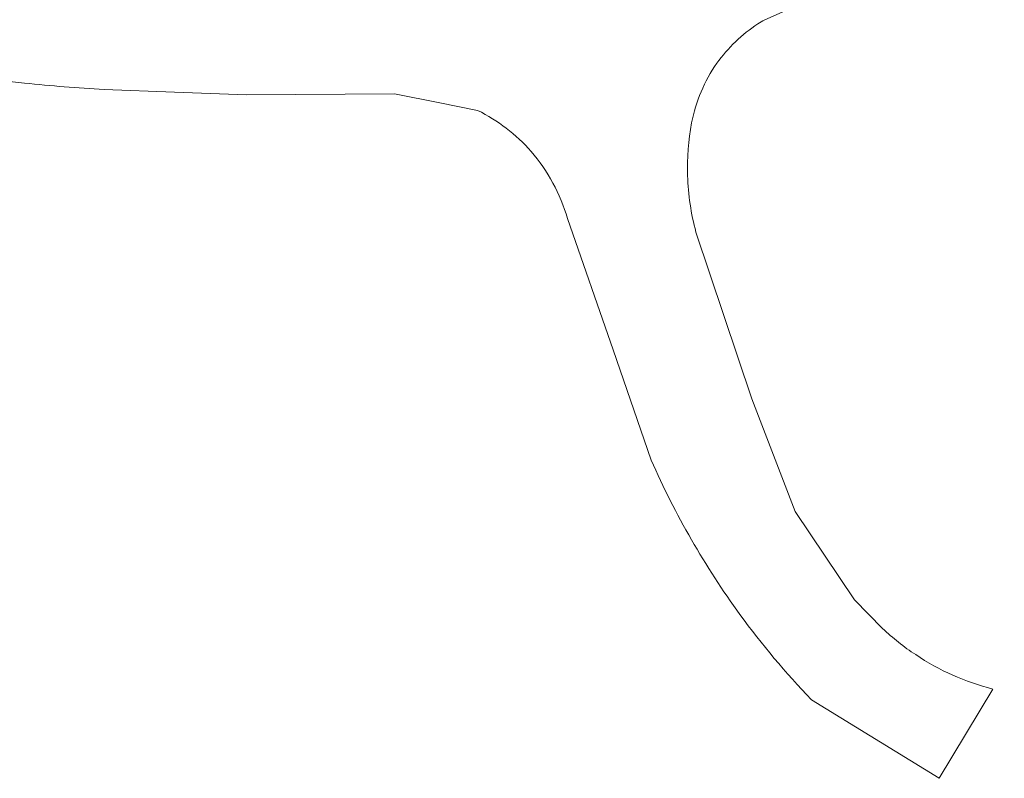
# Model space of a CAD drawing. Header units: metres. Extents: x 125349 to 128236, y 501602 to 503797.
# Tile 149 of 256: x 127040 to 127068, y 501770 to 501792. Entities that reach past the tile are written whole.
import ezdxf

# ---------------------------------------------------------------- set-up
doc = ezdxf.new("R2010")
doc.units = ezdxf.units.M
doc.layers.add('B-WE-VH-GESLOTENVERHARDING_ASFALT-GV', color=10, linetype='CONTINUOUS', lineweight=18)

msp = doc.modelspace()

# ---------------------------------------------------------------- linework, layer by layer
at = {"layer": 'B-WE-VH-GESLOTENVERHARDING_ASFALT-GV', "flags": 128}
for points in [[(127060.708, 501791.573), (127061.629, 501791.972), (127064.297, 501793.128), (127067.517, 501794.523)], [(127041.928, 501789.593), (127043.93, 501789.515), (127045.979, 501789.436), (127050.182, 501789.468), (127051.469, 501789.211), (127052.545, 501788.996)], [(127055.102, 501785.922), (127056.396, 501782.189), (127057.48, 501779.06)], [(127064.055, 501774.278), (127063.26, 501775.092), (127061.576, 501777.598), (127060.338, 501780.803), (127058.752, 501785.538)], [(127065.666, 501770.018), (127067.19, 501772.555)], [(127062.034, 501772.252), (127065.666, 501770.018)]]:
    msp.add_lwpolyline(points, dxfattribs=at)
at = {"layer": 'B-WE-VH-GESLOTENVERHARDING_ASFALT-GV'}
for points in [[(127060.511, 501791.452, -0.013321), (127060.708, 501791.573)], [(127059.346, 501790.335, -0.093773), (127060.511, 501791.452)], [(127036.931, 501790.139, 0.014629), (127039.671, 501789.771)], [(127058.629, 501788.641, -0.106718), (127059.346, 501790.335)], [(127039.671, 501789.771, 0.012433), (127041.928, 501789.593)], [(127052.545, 501788.996, -0.096339), (127054.069, 501787.831)], [(127058.517, 501787.14, -0.051925), (127058.629, 501788.641)], [(127054.069, 501787.831, -0.107401), (127055.102, 501785.922)], [(127058.752, 501785.538, -0.058084), (127058.517, 501787.14)], [(127057.48, 501779.06, 0.0537), (127060.004, 501774.671)], [(127060.004, 501774.671, 0.034421), (127062.034, 501772.252)], [(127064.999, 501773.531, -0.047871), (127064.055, 501774.278)], [(127067.19, 501772.555, -0.08678), (127064.999, 501773.531)]]:
    msp.add_lwpolyline(points, format="xyb", dxfattribs=at)

doc.saveas('drawing.dxf')
